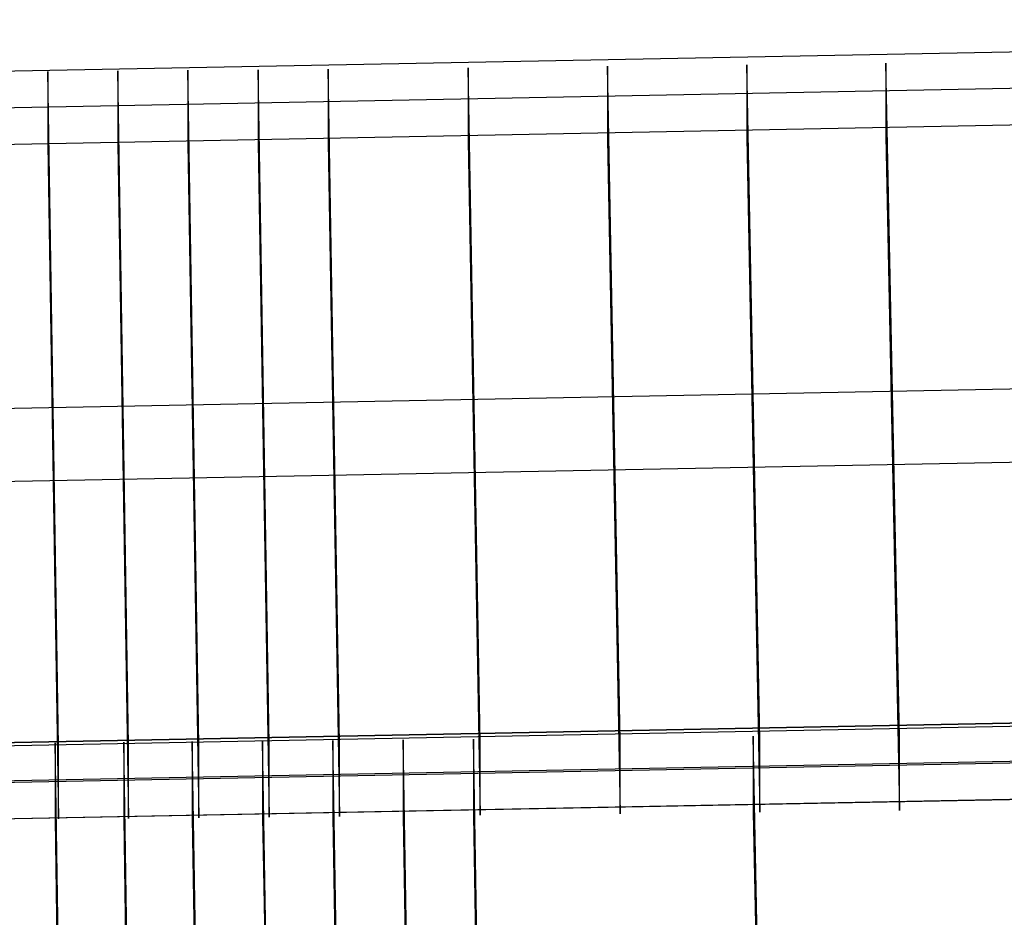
# Model space of a CAD drawing. Extents: x -1634 to -184, y -278 to 263.
# Tile 22 of 242: x -1379 to -1364, y -265 to -252. Entities that reach past the tile are written whole.
import ezdxf

# ---------------------------------------------------------------- set-up
doc = ezdxf.new("R2010")
doc.units = 0
doc.layers.add('PREDEFINITO', color=7, linetype='CONTINUOUS')

msp = doc.modelspace()

# ---------------------------------------------------------------- linework, layer by layer
at = {"layer": 'PREDEFINITO'}
for p, q in [((-1379.738, -252.548, 447.777), (-1339.378, -251.77, 447.759)), ((-1379.738, -253.09, 423.783), (-1339.378, -252.312, 423.765)), ((-1367.718, -262.433, 448), (-1367.914, -252.438, 447.774)), ((-1367.914, -252.438, 447.774), (-1367.914, -253.521, 399.787)), ((-1365.646, -262.407, 447.999), (-1365.853, -252.413, 447.774)), ((-1365.853, -252.413, 447.774), (-1365.853, -253.496, 399.786)), ((-1378.121, -262.533, 448.002), (-1378.278, -252.537, 447.777)), ((-1378.278, -252.537, 447.777), (-1378.278, -253.621, 399.789)), ((-1377.079, -262.524, 448.002), (-1377.238, -252.529, 447.776)), ((-1377.238, -252.529, 447.776), (-1377.238, -253.612, 399.789)), ((-1376.038, -262.516, 448.002), (-1376.2, -252.52, 447.776)), ((-1376.2, -252.52, 447.776), (-1376.2, -253.604, 399.788)), ((-1374.995, -262.507, 448.002), (-1375.16, -252.511, 447.776)), ((-1375.16, -252.511, 447.776), (-1375.16, -253.595, 399.788)), ((-1373.952, -262.497, 448.001), (-1374.12, -252.502, 447.776)), ((-1374.12, -252.502, 447.776), (-1374.12, -253.585, 399.788)), ((-1371.869, -262.478, 448.001), (-1372.045, -252.482, 447.775)), ((-1372.045, -252.482, 447.775), (-1372.045, -253.566, 399.788)), ((-1369.792, -262.456, 448.001), (-1369.977, -252.461, 447.775)), ((-1369.977, -252.461, 447.775), (-1369.977, -253.545, 399.787)), ((-1379.738, -253.632, 399.789), (-1339.378, -252.854, 399.771)), ((-1377.238, -253.612, 399.789), (-1377.079, -263.607, 400.014)), ((-1376.2, -253.604, 399.788), (-1376.038, -263.598, 400.014)), ((-1375.16, -253.595, 399.788), (-1374.995, -263.589, 400.014)), ((-1374.12, -253.585, 399.788), (-1373.952, -263.58, 400.014)), ((-1372.045, -253.566, 399.788), (-1371.869, -263.56, 400.013)), ((-1369.977, -253.545, 399.787), (-1369.792, -263.539, 400.013)), ((-1367.914, -253.521, 399.787), (-1367.718, -263.516, 400.012)), ((-1365.853, -253.496, 399.786), (-1365.646, -263.49, 400.012)), ((-1378.278, -253.621, 399.789), (-1378.121, -263.616, 400.014)), ((-1379.738, -257.547, 447.89), (-1339.14, -256.763, 447.872)), ((-1379.738, -258.63, 399.902), (-1339.14, -257.846, 399.884)), ((-1379.738, -262.497, 449.87), (-1338.827, -261.702, 449.852)), ((-1379.738, -262.5, 450.002), (-1338.999, -261.714, 449.984)), ((-1379.685, -262.545, 448.003), (-1338.901, -261.756, 447.985)), ((-1379.738, -263.064, 425.008), (-1338.999, -262.279, 424.991)), ((-1379.685, -263.087, 424.009), (-1338.901, -262.297, 423.991)), ((-1378.091, -267.485, 450.115), (-1378.17, -262.487, 450.002)), ((-1378.17, -262.487, 450.002), (-1378.17, -263.617, 400.015)), ((-1377.073, -267.477, 450.114), (-1377.153, -262.479, 450.002)), ((-1377.153, -262.479, 450.002), (-1377.152, -263.609, 400.014)), ((-1376.055, -267.468, 450.114), (-1376.136, -262.47, 450.001)), ((-1376.136, -262.47, 450.001), (-1376.136, -263.6, 400.014)), ((-1376.038, -263.598, 400.014), (-1376.038, -262.516, 448.002)), ((-1375.01, -267.459, 450.114), (-1375.092, -262.461, 450.001)), ((-1375.092, -262.461, 450.001), (-1375.092, -263.591, 400.014)), ((-1374.995, -263.589, 400.014), (-1374.995, -262.507, 448.002)), ((-1373.966, -267.45, 450.114), (-1374.05, -262.452, 450.001)), ((-1374.05, -262.452, 450.001), (-1374.05, -263.582, 400.014)), ((-1373.952, -263.58, 400.014), (-1373.952, -262.497, 448.001)), ((-1372.922, -267.44, 450.114), (-1373.008, -262.443, 450.001)), ((-1373.008, -262.443, 450.001), (-1373.008, -263.572, 400.014)), ((-1371.879, -267.43, 450.113), (-1371.967, -262.433, 450.001)), ((-1371.967, -262.433, 450.001), (-1371.966, -263.562, 400.013)), ((-1371.869, -263.56, 400.013), (-1371.869, -262.478, 448.001)), ((-1369.792, -263.539, 400.013), (-1369.792, -262.456, 448.001)), ((-1367.718, -267.386, 450.112), (-1367.816, -262.388, 450)), ((-1367.816, -262.388, 450), (-1367.816, -263.518, 400.012)), ((-1367.718, -263.516, 400.012), (-1367.718, -262.433, 448)), ((-1365.646, -263.49, 400.012), (-1365.646, -262.407, 447.999)), ((-1378.121, -263.616, 400.014), (-1378.121, -262.533, 448.002)), ((-1377.079, -263.607, 400.014), (-1377.079, -262.524, 448.002)), ((-1379.738, -263.629, 400.015), (-1338.999, -262.844, 399.997)), ((-1379.685, -263.628, 400.015), (-1338.901, -262.839, 399.997)), ((-1367.816, -263.518, 400.012), (-1367.718, -268.514, 400.125)), ((-1378.17, -263.617, 400.015), (-1378.091, -268.614, 400.127)), ((-1377.152, -263.609, 400.014), (-1377.073, -268.606, 400.127)), ((-1376.136, -263.6, 400.014), (-1376.055, -268.597, 400.127)), ((-1375.092, -263.591, 400.014), (-1375.01, -268.588, 400.127)), ((-1374.05, -263.582, 400.014), (-1373.966, -268.579, 400.127)), ((-1373.008, -263.572, 400.014), (-1372.922, -268.569, 400.126)), ((-1371.966, -263.562, 400.013), (-1371.879, -268.559, 400.126))]:
    msp.add_line(p, q, dxfattribs=at)

doc.saveas('drawing.dxf')
